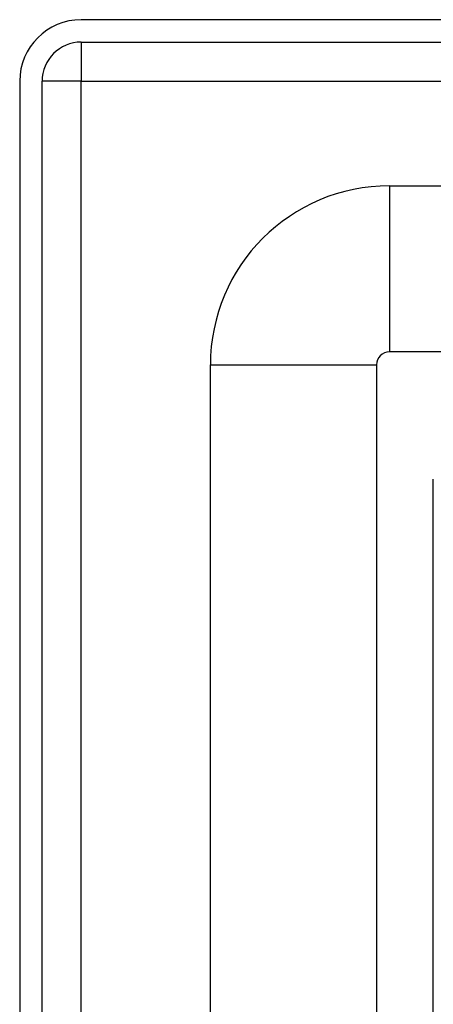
# Model space of a CAD drawing. Header units: inches. Extents: x 2.8 to 80.3, y 4.6 to 43.1.
# Tile 40 of 83: x 2.8 to 3.8, y 30.4 to 32.8. Entities that reach past the tile are written whole.
import ezdxf

# ---------------------------------------------------------------- set-up
doc = ezdxf.new("R2010")
doc.units = ezdxf.units.IN
doc.header["$MEASUREMENT"] = 0
doc.layers.add('Visible Edges(ANSI)', color=7, linetype='Continuous', lineweight=25)
doc.layers.add('Visible Tangent Edges(ANSI)', color=7, linetype='Continuous', lineweight=25)

msp = doc.modelspace()

# ---------------------------------------------------------------- linework, layer by layer
at = {"layer": 'Visible Edges(ANSI)'}
for p, q in [((18.5741, 32.7699), (2.9481, 32.7699)), ((2.9481, 32.7169), (18.5741, 32.7169)), ((2.8021, 32.6239), (2.8021, 13.1129)), ((2.8551, 13.1129), (2.8551, 32.6239)), ((3.6788, 32.3762), (17.823, 32.3762)), ((17.823, 31.9825), (3.6788, 31.9825)), ((3.2541, 28.9028), (3.2541, 31.9515)), ((3.6478, 31.9515), (3.6478, 28.9037)), ((3.7826, 29.1989), (3.7826, 31.6809))]:
    msp.add_line(p, q, dxfattribs=at)
for centre, radius in [((2.9481, 32.6239), 0.146), ((2.9481, 32.6239), 0.093), ((3.6788, 31.9515), 0.4247), ((3.6788, 31.9515), 0.031)]:
    msp.add_arc(centre, radius, 90, 180, dxfattribs=at)
at = {"layer": 'Visible Tangent Edges(ANSI)'}
for p, q in [((2.9481, 32.7169), (2.9481, 32.6239)), ((2.9481, 32.6239), (2.8551, 32.6239)), ((2.9481, 32.6239), (18.5741, 32.6239)), ((2.9481, 13.1129), (2.9481, 32.6239)), ((3.6788, 32.3762), (3.6788, 31.9825)), ((3.2541, 31.9515), (3.6478, 31.9515))]:
    msp.add_line(p, q, dxfattribs=at)

doc.saveas('drawing.dxf')
